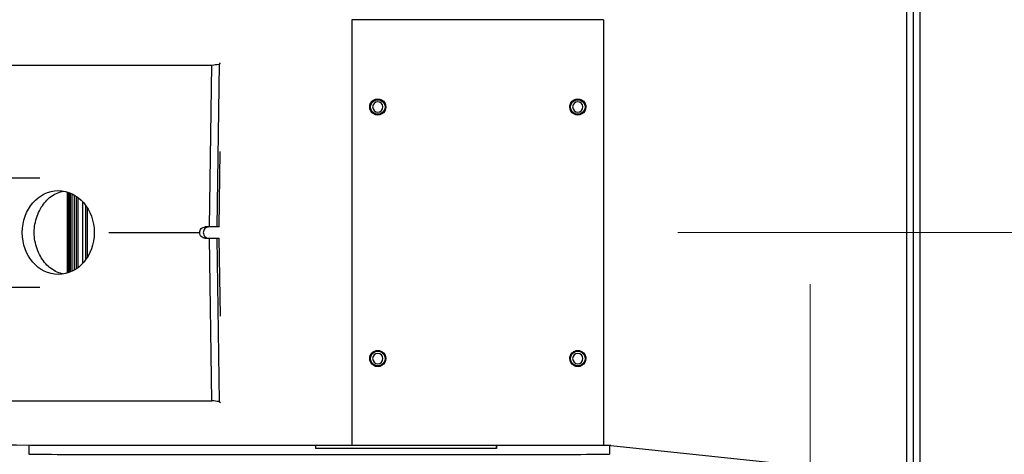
# Model space of a CAD drawing. Extents: x 1 to 669, y 0 to 417.
# Tile 106 of 256: x 67 to 87, y 357 to 365. Entities that reach past the tile are written whole.
import ezdxf

# ---------------------------------------------------------------- set-up
doc = ezdxf.new("R2010")
doc.units = 0
doc.header["$LTSCALE"] = 12
doc.header["$MEASUREMENT"] = 0
doc.layers.get('0').update_dxf_attribs({"linetype": 'CONTINUOUS'})
doc.layers.add('D', color=2, linetype='CONTINUOUS')
doc.layers.add('X', color=1, linetype='CONTINUOUS')
doc.layers.add('Leader', color=41, linetype='CONTINUOUS', lineweight=13)
doc.styles.get("Standard").update_dxf_attribs({"font": 'SIMPLEX.SHX', "width": 0.875})
doc.dimstyles.new('STANDARD$0', dxfattribs={"dimscale": 32, "dimtxt": 0.09375, "dimasz": 0.0625, "dimexe": 0.03125, "dimexo": 0.03125, "dimgap": 0.03125, "dimtad": 1, "dimtih": 1, "dimtoh": 1, "dimdec": 4, "dimzin": 12, "dimdsep": 46, "dimlunit": 5, "dimtxsty": 'Standard', "dimcen": -0.03125, "dimclrd": 256, "dimclre": 256, "dimclrt": 256, "dimadec": 0, "dimazin": 0, "dimtfac": 0.875, "dimtdec": 4, "dimtofl": 0, "dimtmove": 0, "dimatfit": 3, "dimfxl": 1, "dimtolj": 1, "dimtzin": 12, "dimlwd": 13, "dimlwe": 13, "dimarcsym": 0})

# ---------------------------------------------------------------- blocks, each defined once
blk = doc.blocks.new('*D66')
at = {"layer": 'D', "lineweight": 13, "transparency": 16777216}
for p, q in [((155.735, 359.401), (155.735, 291.826)), ((54.635, 355.706), (54.635, 291.826)), ((56.635, 292.826), (153.735, 292.826))]:
    blk.add_line(p, q, dxfattribs=at)
at = {"layer": 'D', "transparency": 16777216}
for points in [[(56.635, 293.159), (56.635, 292.493), (54.635, 292.826)], [(153.735, 293.159), (153.735, 292.493), (155.735, 292.826)]]:
    blk.add_solid(points, dxfattribs=at)
at = {"layer": 'D', "transparency": 16777216, "insert": (105.185, 295.326), "char_height": 3, "attachment_point": 5}
blk.add_mtext('\\A1;101{}{\\C2;%%p1}', dxfattribs=at)
blk = doc.blocks.new('*D70')
at = {"layer": 'D', "lineweight": 13, "transparency": 16777216}
for p, q in [((82.802, 359.888), (82.802, 298.536)), ((148.802, 359.888), (148.802, 298.536)), ((146.802, 299.536), (84.802, 299.536))]:
    blk.add_line(p, q, dxfattribs=at)
at = {"layer": 'D', "transparency": 16777216}
for points in [[(84.802, 299.869), (84.802, 299.203), (82.802, 299.536)], [(146.802, 299.869), (146.802, 299.203), (148.802, 299.536)]]:
    blk.add_solid(points, dxfattribs=at)
at = {"layer": 'D', "transparency": 16777216, "insert": (115.802, 302.036), "char_height": 3, "attachment_point": 5}
blk.add_mtext('\\A1;66', dxfattribs=at)

msp = doc.modelspace()

# ---------------------------------------------------------------- linework, layer by layer
msp.add_arc((115.80247, 360.88787), 33, 199.528779, 69.373612)
at = {"layer": 'Leader'}
msp.add_line((114.42747, 360.88787), (80.23958, 360.88787), dxfattribs=at)
at = {"layer": 'X'}
for p, q in [((84.66597, 366.50746), (84.66597, 355.25746)), ((84.80047, 355.26287), (84.80047, 366.51287)), ((84.93497, 355.26287), (84.93497, 366.51287)), ((73.92547, 365.01346), (73.92547, 365.01397)), ((74.03007, 365.01397), (73.92547, 365.01397)), ((73.92547, 365.01346), (73.92547, 356.76346)), ((74.03007, 365.01346), (74.03007, 365.01397)), ((78.66462, 365.01343), (74.06132, 365.01343)), ((78.66462, 365.01334), (74.06132, 365.01334)), ((78.80047, 365.01397), (78.69587, 365.01397)), ((78.69587, 365.01397), (78.69587, 365.01346)), ((78.80047, 365.01397), (78.80047, 365.01346)), ((78.80047, 365.01346), (78.80047, 356.76346)), ((65.3883, 364.13363), (71.21204, 364.13363)), ((71.16676, 360.99854), (71.21204, 364.13363)), ((71.35088, 364.15327), (71.3053, 360.99854)), ((71.37514, 364.17686), (71.35088, 364.15327)), ((74.26947, 363.32332), (74.26947, 363.32334)), ((74.58147, 363.32332), (74.58147, 363.32334)), ((78.14447, 363.32332), (78.14447, 363.32334)), ((78.45647, 363.32332), (78.45647, 363.32334)), ((71.35439, 360.99854), (71.37552, 362.46157)), ((67.1941, 361.95166), (67.88149, 361.95166)), ((68.4164, 360.10435), (68.4164, 361.67398)), ((68.42598, 360.10743), (68.42598, 361.6709)), ((68.45003, 360.11593), (68.45003, 361.6624)), ((68.47145, 360.12445), (68.47145, 361.65388)), ((68.50502, 360.13966), (68.50502, 361.63867)), ((68.54945, 360.16353), (68.54945, 361.6148)), ((68.5872, 360.18744), (68.5872, 361.59089)), ((68.61899, 360.21044), (68.61899, 361.56789)), ((68.71322, 360.29723), (68.71322, 361.4811)), ((68.77155, 360.36955), (68.77155, 361.40878)), ((68.80109, 360.41403), (68.80109, 361.3643)), ((69.21693, 360.88916), (70.97586, 360.88916)), ((71.16676, 360.99854), (71.08175, 360.99854)), ((71.3053, 360.99854), (71.16676, 360.99854)), ((71.35439, 360.99854), (71.3053, 360.99854)), ((71.08175, 360.77979), (71.16676, 360.77979)), ((71.21224, 357.63048), (71.16676, 360.77979)), ((71.16676, 360.77979), (71.3053, 360.77979)), ((71.3053, 360.77979), (71.35439, 360.77979)), ((71.3053, 360.77979), (71.35103, 357.61494)), ((71.37623, 359.26788), (71.35439, 360.77979)), ((67.88149, 359.82666), (67.1941, 359.82666)), ((74.26947, 358.44832), (74.26947, 358.44835)), ((74.58147, 358.44832), (74.58147, 358.44835)), ((78.14447, 358.44832), (78.14447, 358.44835)), ((78.45647, 358.44832), (78.45647, 358.44835)), ((65.39711, 357.63048), (71.21224, 357.63048)), ((71.35103, 357.61494), (71.3766, 357.59522)), ((67.66365, 356.76643), (67.66365, 356.59407)), ((73.22093, 356.76441), (73.22093, 356.70608)), ((76.72092, 356.70607), (73.22093, 356.70608)), ((73.92547, 356.76439), (73.91508, 356.76439)), ((78.66462, 356.76335), (74.06132, 356.76335)), ((76.72092, 356.76335), (76.72092, 356.70607)), ((76.7274, 356.70831), (76.72092, 356.70607)), ((76.7274, 356.76335), (76.7274, 356.70831)), ((78.93098, 356.76439), (78.80047, 356.76439)), ((78.91365, 356.76439), (78.91365, 356.59407)), ((78.93904, 356.76397), (83.76943, 356.25373))]:
    msp.add_line(p, q, dxfattribs=at)
at = {"layer": 'X', "extrusion": (2.4301e-16, 1.53033e-26, -1)}
for centre in [(74.06132, 365.01346), (74.06132, 356.76346)]:
    msp.add_ellipse(centre, major_axis=(-0.13585, 0), ratio=0.00083443, start_param=-1.57079633, end_param=0, dxfattribs=at)
at = {"layer": 'X', "extrusion": (2.4301e-16, -1.98582e-25, -1)}
msp.add_ellipse((74.06132, 365.01346), major_axis=(-0.03125, 0), ratio=0.00083443, start_param=-1.57079633, end_param=0, dxfattribs=at)
at = {"layer": 'X', "extrusion": (2.4301e-16, 5.82992e-29, -1)}
msp.add_ellipse((78.66462, 365.01346), major_axis=(0.13585, 0), ratio=0.00083443, start_param=0, end_param=1.57079633, dxfattribs=at)
at = {"layer": 'X', "extrusion": (2.4301e-16, -1.32309e-25, -1)}
msp.add_ellipse((78.66462, 365.01346), major_axis=(0.03125, 0), ratio=0.00083443, start_param=0, end_param=1.57079633, dxfattribs=at)
at = {"layer": 'X', "extrusion": (2.25902e-16, -3.50284e-18, -1)}
msp.add_ellipse((78.31927, 315.36807), major_axis=(-9.12114, 48.43209), ratio=0.96915855, start_param=0.04274082, end_param=0.04567647, dxfattribs=at)
at = {"layer": 'X', "extrusion": (2.4301e-16, 2.38032e-31, -1)}
for centre, major_axis, start_param, end_param in [((74.42547, 363.32334), (-0.156, 0), 0, 1.57079633), ((74.42547, 363.32253), (-0.14128, 0), -1.57079633, 1.57079633), ((74.42547, 363.32332), (0.156, 0), -1.57079633, 0.00014847), ((74.42547, 363.32314), (0.156, 0), -1.57079633, 0.00014847), ((74.42547, 363.32304), (0.156, 0), -1.57079633, 0.00014847), ((74.42547, 363.32286), (0.156, 0), -1.57079633, 0.00014847), ((74.42547, 363.32272), (0.156, 0), -1.57079633, 0.00014847), ((74.42547, 363.32263), (0.156, 0), -1.57079633, 0.00014847), ((74.42547, 363.32253), (0.14128, 0), -1.57079633, 1.57079633), ((78.30047, 363.32253), (-0.14128, 0), -1.57079633, 1.57079633), ((78.30047, 363.32327), (0.156, 0), -1.57079633, 0.00014847), ((78.30047, 363.32314), (0.156, 0), -1.57079633, 0.00014847), ((78.30047, 363.32309), (0.156, 0), -1.57079633, 0.00014847), ((78.30047, 363.323), (0.156, 0), -1.57079633, 0.00014847), ((78.30047, 363.32281), (0.156, 0), -1.57079633, 0.00014847), ((78.30047, 363.32267), (0.156, 0), -1.57079633, 0.00014847), ((78.30047, 363.32253), (0.14128, 0), -1.57079633, 1.57079633), ((74.42547, 358.44754), (-0.14128, 0), -1.57079633, 1.57079633), ((74.42547, 358.44828), (0.156, 0), -1.57079633, 0.00014847), ((74.42547, 358.44823), (0.156, 0), -1.57079633, 0.00014847), ((74.42547, 358.44818), (0.156, 0), -1.57079633, 0.00014847), ((74.42547, 358.44795), (0.156, 0), -1.57079633, 0.00014847), ((74.42547, 358.44791), (0.156, 0), -1.57079633, 0.00014847), ((74.42547, 358.44777), (0.156, 0), -1.57079633, 0.00014847), ((74.42547, 358.44772), (0.156, 0), -1.57079633, 0.00014847), ((74.42547, 358.44754), (0.14128, 0), -1.57079633, 1.57079633), ((78.30047, 358.44754), (-0.14128, 0), -1.57079633, 1.57079633), ((78.30047, 358.44832), (0.156, 0), -1.57079633, 0.00014847), ((78.30047, 358.44814), (0.156, 0), -1.57079633, 0.00014847), ((78.30047, 358.44786), (0.156, 0), -1.57079633, 0.00014847), ((78.30047, 358.44767), (0.156, 0), -1.57079633, 0.00014847), ((78.30047, 358.44754), (0.14128, 0), -1.57079633, 1.57079633)]:
    msp.add_ellipse(centre, major_axis=major_axis, ratio=0.99999965, start_param=start_param, end_param=end_param, dxfattribs=at)
at = {"layer": 'X', "extrusion": (2.4301e-16, 3.60789e-20, -1)}
for centre in [(74.42547, 363.32332), (74.42547, 363.32327), (74.42547, 363.32323), (74.42547, 363.32318), (74.42547, 363.32314), (74.42547, 363.32309), (74.42547, 363.32304), (74.42547, 363.323), (74.42547, 363.32295), (74.42547, 363.3229), (74.42547, 363.32286), (74.42547, 363.32281), (74.42547, 363.32277), (74.42547, 363.32272), (74.42547, 363.32267), (74.42547, 363.32263), (78.30047, 363.32332), (78.30047, 363.32327), (78.30047, 363.32323), (78.30047, 363.32318), (78.30047, 363.32314), (78.30047, 363.32309), (78.30047, 363.32304), (78.30047, 363.323), (78.30047, 363.32295), (78.30047, 363.3229), (78.30047, 363.32286), (78.30047, 363.32281), (78.30047, 363.32277), (78.30047, 363.32272), (78.30047, 363.32267), (78.30047, 363.32263), (74.42547, 358.44832), (74.42547, 358.44828), (74.42547, 358.44823), (74.42547, 358.44818), (74.42547, 358.44814), (74.42547, 358.44809), (74.42547, 358.44805), (74.42547, 358.448), (74.42547, 358.44795), (74.42547, 358.44791), (74.42547, 358.44786), (74.42547, 358.44781), (74.42547, 358.44777), (74.42547, 358.44772), (74.42547, 358.44767), (74.42547, 358.44763), (78.30047, 358.44832), (78.30047, 358.44828), (78.30047, 358.44823), (78.30047, 358.44818), (78.30047, 358.44814), (78.30047, 358.44809), (78.30047, 358.44805), (78.30047, 358.448), (78.30047, 358.44795), (78.30047, 358.44791), (78.30047, 358.44786), (78.30047, 358.44781), (78.30047, 358.44777), (78.30047, 358.44772), (78.30047, 358.44767), (78.30047, 358.44763)]:
    msp.add_ellipse(centre, major_axis=(-0.156, 0), ratio=0.99999965, start_param=-0.00014847, end_param=1.57079633, dxfattribs=at)
at = {"layer": 'X', "extrusion": (2.4301e-16, -1.08305e-29, -1)}
for centre, major_axis, end_param in [((74.42547, 363.32258), (-0.156, 0), 1.57079633), ((74.42547, 363.32327), (0.156, 0), 0.00014847), ((74.42547, 363.32323), (0.156, 0), 0.00014847), ((74.42547, 363.32318), (0.156, 0), 0.00014847), ((74.42547, 363.32309), (0.156, 0), 0.00014847), ((74.42547, 363.323), (0.156, 0), 0.00014847), ((74.42547, 363.32295), (0.156, 0), 0.00014847), ((74.42547, 363.3229), (0.156, 0), 0.00014847), ((74.42547, 363.32281), (0.156, 0), 0.00014847), ((74.42547, 363.32277), (0.156, 0), 0.00014847), ((74.42547, 363.32267), (0.156, 0), 0.00014847), ((74.42547, 363.32258), (0.156, 0), 1.57079633), ((78.30047, 363.32258), (-0.156, 0), 1.57079633), ((78.30047, 363.32323), (0.156, 0), 0.00014847), ((78.30047, 363.32318), (0.156, 0), 0.00014847), ((78.30047, 363.32304), (0.156, 0), 0.00014847), ((78.30047, 363.32295), (0.156, 0), 0.00014847), ((78.30047, 363.3229), (0.156, 0), 0.00014847), ((78.30047, 363.32286), (0.156, 0), 0.00014847), ((78.30047, 363.32277), (0.156, 0), 0.00014847), ((78.30047, 363.32272), (0.156, 0), 0.00014847), ((78.30047, 363.32258), (0.156, 0), 1.57079633), ((74.42547, 358.44758), (-0.156, 0), 1.57079633), ((74.42547, 358.44832), (0.156, 0), 0.00014847), ((74.42547, 358.44814), (0.156, 0), 0.00014847), ((74.42547, 358.44809), (0.156, 0), 0.00014847), ((74.42547, 358.44805), (0.156, 0), 0.00014847), ((74.42547, 358.448), (0.156, 0), 0.00014847), ((74.42547, 358.44786), (0.156, 0), 0.00014847), ((74.42547, 358.44781), (0.156, 0), 0.00014847), ((74.42547, 358.44767), (0.156, 0), 0.00014847), ((74.42547, 358.44763), (0.156, 0), 0.00014847), ((74.42547, 358.44758), (0.156, 0), 1.57079633), ((78.30047, 358.44758), (-0.156, 0), 1.57079633), ((78.30047, 358.44823), (0.156, 0), 0.00014847), ((78.30047, 358.44818), (0.156, 0), 0.00014847), ((78.30047, 358.44809), (0.156, 0), 0.00014847), ((78.30047, 358.44805), (0.156, 0), 0.00014847), ((78.30047, 358.448), (0.156, 0), 0.00014847), ((78.30047, 358.44791), (0.156, 0), 0.00014847), ((78.30047, 358.44781), (0.156, 0), 0.00014847), ((78.30047, 358.44772), (0.156, 0), 0.00014847), ((78.30047, 358.44763), (0.156, 0), 0.00014847), ((78.30047, 358.44758), (0.156, 0), 1.57079633)]:
    msp.add_ellipse(centre, major_axis=major_axis, ratio=0.99999965, start_param=-1.57079633, end_param=end_param, dxfattribs=at)
at = {"layer": 'X', "extrusion": (2.4301e-16, 2.43819e-31, -1)}
for centre in [(74.42547, 363.32251), (78.30047, 363.32251), (74.42547, 358.44751), (78.30047, 358.44751)]:
    msp.add_ellipse(centre, major_axis=(-0.1, 0), ratio=0.99999965, start_param=-4.712388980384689, end_param=1.570796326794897, dxfattribs=at)
at = {"layer": 'X', "extrusion": (2.4301e-16, 1.13066e-29, -1)}
for centre, end_param in [((74.42547, 363.32334), 0), ((78.30047, 363.32334), 0), ((78.30047, 363.32332), 0.00014847), ((78.30047, 363.32263), 0.00014847), ((74.42547, 358.44835), 0), ((78.30047, 358.44835), 0), ((78.30047, 358.44828), 0.00014847), ((78.30047, 358.44795), 0.00014847), ((78.30047, 358.44777), 0.00014847)]:
    msp.add_ellipse(centre, major_axis=(0.156, 0), ratio=0.99999965, start_param=-1.57079633, end_param=end_param, dxfattribs=at)
at = {"layer": 'X', "extrusion": (2.4301e-16, 4.45121e-29, -1)}
for centre in [(78.30047, 363.32334), (78.30047, 358.44835)]:
    msp.add_ellipse(centre, major_axis=(-0.156, 0), ratio=0.99999965, start_param=0, end_param=1.57079633, dxfattribs=at)
at = {"layer": 'X'}
for centre, major_axis, ratio, start_param, end_param in [((68.23614, 360.88916), (0, -0.8125), 0.8571673, -4.712388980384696, 1.570796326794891), ((73.28865, 356.59407), (-5.625, 0), 0.00083443, 0, 3.14159265)]:
    msp.add_ellipse(centre, major_axis=major_axis, ratio=ratio, start_param=start_param, end_param=end_param, dxfattribs=at)
at = {"layer": 'X', "extrusion": (2.4301e-16, 3.34436e-29, -1)}
msp.add_ellipse((74.42547, 358.44835), major_axis=(-0.156, 0), ratio=0.99999965, start_param=0, end_param=1.57079633, dxfattribs=at)
at = {"layer": 'X', "extrusion": (2.39903e-16, 1.39129e-18, -1)}
msp.add_ellipse((78.40111, 418.72272), major_axis=(-11.38893, -60.45989), ratio=0.96915645, start_param=-0.07358825, end_param=-0.07124652, dxfattribs=at)
at = {"layer": 'X', "extrusion": (2.4301e-16, -3.77445e-28, -1)}
msp.add_ellipse((73.91508, 356.77209), major_axis=(-9.2286, 0), ratio=0.00083443, start_param=-1.57079633, end_param=-0.25485322, dxfattribs=at)
at = {"layer": 'X', "extrusion": (2.4301e-16, 7.73646e-29, -1)}
msp.add_ellipse((78.66462, 356.76346), major_axis=(0.13585, 0), ratio=0.00083443, start_param=0, end_param=1.57079633, dxfattribs=at)
at = {"layer": 'X'}
for points, knots in [([(67.76796, 360.88916), (67.76803, 360.89154), (67.7681, 360.89391), (67.76991, 360.94702), (67.77542, 360.99948), (67.79468, 361.10379), (67.80843, 361.15563), (67.8436, 361.25499), (67.86505, 361.30259), (67.91403, 361.39053), (67.94156, 361.43088), (68.00012, 361.50245), (68.03318, 361.53608), (68.10507, 361.59526), (68.14389, 361.62082), (68.22491, 361.66175), (68.26717, 361.67717), (68.319, 361.68939), (68.32829, 361.69132), (68.33757, 361.693)], [6.2436293, 6.2436293, 6.2436293, 6.2436293, 6.26170501, 6.26170501, 6.64888107, 6.64888107, 7.03605712, 7.03605712, 7.42323318, 7.42323318, 7.81040924, 7.81040924, 8.2000388, 8.2000388, 8.58966836, 8.58966836, 8.97929792, 8.97929792, 9.06417945, 9.06417945, 9.06417945, 9.06417945]), ([(68.33757, 360.08533), (68.32829, 360.08701), (68.319, 360.08894), (68.26717, 360.10116), (68.22491, 360.11658), (68.14389, 360.15751), (68.10507, 360.18307), (68.03318, 360.24225), (68.00012, 360.27588), (67.94156, 360.34745), (67.91403, 360.3878), (67.86505, 360.47574), (67.8436, 360.52334), (67.80843, 360.6227), (67.79468, 360.67454), (67.77542, 360.77885), (67.76991, 360.83131), (67.76818, 360.88205), (67.7681, 360.88442), (67.76803, 360.88679), (67.76796, 360.88916)], [9.67204068, 9.67204068, 9.67204068, 9.67204068, 9.7569222, 9.7569222, 10.14655176, 10.14655176, 10.53618132, 10.53618132, 10.92581089, 10.92581089, 11.31298694, 11.31298694, 11.700163, 11.700163, 12.08733906, 12.08733906, 12.47451511, 12.47451511, 12.47451511, 12.49259082, 12.49259082, 12.49259082, 12.49259082]), ([(70.97586, 360.88916), (70.97586, 360.88923), (70.97586, 360.88929), (70.97586, 360.88935), (70.97608, 360.90307), (70.97892, 360.91771), (70.98998, 360.94464), (70.9982, 360.95693), (71.01702, 360.97632), (71.02887, 360.98471), (71.0547, 360.99581), (71.06868, 360.99854), (71.08175, 360.99854)], [-0.000478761, -0.000478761, -0.000478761, -0.000478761, 0, 0, 0, 0.104700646, 0.104700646, 0.209401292, 0.209401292, 0.314001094, 0.314001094, 0.418285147, 0.418285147, 0.418285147, 0.418285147]), ([(71.08175, 360.77979), (71.06868, 360.77979), (71.0547, 360.78252), (71.02887, 360.79362), (71.01702, 360.80201), (70.9982, 360.8214), (70.98998, 360.83369), (70.97892, 360.86062), (70.97608, 360.87526), (70.97586, 360.88904), (70.97586, 360.8891), (70.97586, 360.88916)], [-1.256583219, -1.256583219, -1.256583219, -1.256583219, -1.152299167, -1.152299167, -1.047699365, -1.047699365, -0.942998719, -0.942998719, -0.838298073, -0.838298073, -0.837819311, -0.837819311, -0.837819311, -0.837819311]), ([(71.15077, 360.99854), (71.1377, 360.99854), (71.12373, 360.99581), (71.0979, 360.98471), (71.08605, 360.97632), (71.06724, 360.95693), (71.05902, 360.94464), (71.04797, 360.91772), (71.04512, 360.90308), (71.0449, 360.88936), (71.0449, 360.88929), (71.0449, 360.88923), (71.0449, 360.88916)], [1.257473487, 1.257473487, 1.257473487, 1.257473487, 1.361749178, 1.361749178, 1.466348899, 1.466348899, 1.571046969, 1.571046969, 1.675745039, 1.675745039, 1.675745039, 1.676236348, 1.676236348, 1.676236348, 1.676236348]), ([(71.0449, 360.88916), (71.0449, 360.8891), (71.0449, 360.88904), (71.04512, 360.87525), (71.04797, 360.86061), (71.05902, 360.83369), (71.06724, 360.8214), (71.08605, 360.80201), (71.0979, 360.79362), (71.12373, 360.78252), (71.1377, 360.77979), (71.15077, 360.77979)], [0.837823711, 0.837823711, 0.837823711, 0.837823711, 0.83831502, 0.83831502, 0.94301309, 0.94301309, 1.04771116, 1.04771116, 1.152310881, 1.152310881, 1.256586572, 1.256586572, 1.256586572, 1.256586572]), ([(78.93904, 356.76397), (78.93772, 356.76404), (78.93639, 356.76411), (78.9337, 356.76425), (78.93234, 356.76432), (78.93098, 356.76439)], [-0.0207317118, -0.0207317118, -0.0207317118, -0.0207317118, -0.0103658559, -0.0103658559, 0, 0, 0, 0])]:
    msp.add_open_spline(points, degree=3, knots=knots, dxfattribs=at)

# ---------------------------------------------------------------- dimensions: what is measured, and where the dimension line sits
at = {"layer": 'D'}
dim = msp.add_linear_dim(base=(82.80247, 299.53593), p1=(148.80247, 360.88787), p2=(82.80247, 360.88787), dimstyle='STANDARD$0', override={"dimdec": 1, "dimarcsym": 1}, dxfattribs=at)
dim.commit()
dim.dimension.update_dxf_attribs({"geometry": '*D70', "text_midpoint": (115.80247, 302.03593)})
dim = msp.add_linear_dim(base=(155.73497, 292.82615), p1=(54.63525, 356.70607), p2=(155.73497, 360.40088), text='<>{}{\\C2;%%p1}', dimstyle='STANDARD$0', override={"dimdec": 0, "dimtp": 1, "dimtm": 1, "dimarcsym": 1}, dxfattribs=at)
dim.commit()
dim.dimension.update_dxf_attribs({"geometry": '*D66', "text_midpoint": (105.18511, 295.32615)})

doc.saveas('drawing.dxf')
